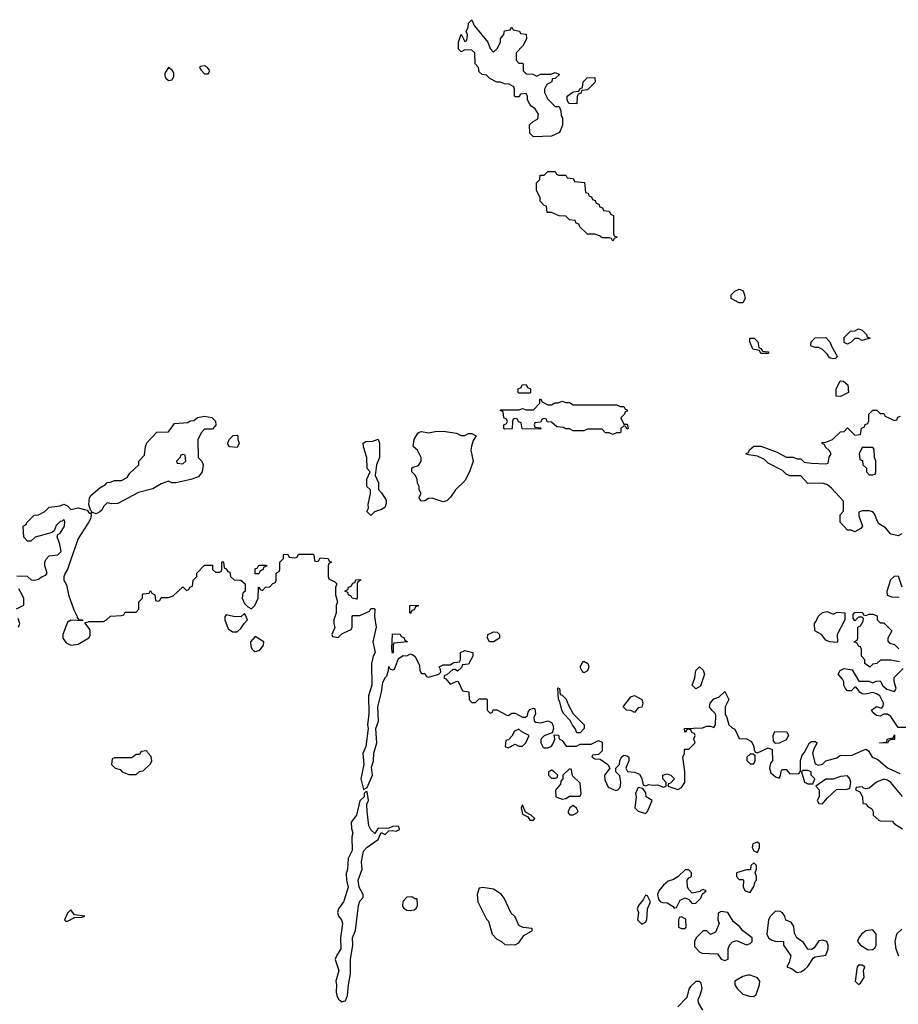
# Model space of a CAD drawing. Header units: inches. Extents: x 2701323 to 2964515, y 494916 to 722124.
# Tile 77 of 256: x 2758206 to 2763071, y 647542 to 652994. Entities that reach past the tile are written whole.
import ezdxf

# ---------------------------------------------------------------- set-up
doc = ezdxf.new("R2010")
doc.units = ezdxf.units.IN
doc.header["$MEASUREMENT"] = 0
for name, color, linetype in [('C7654', 7, 'Continuous'), ('C7655', 7, 'Continuous'), ('C7664', 7, 'Continuous'), ('C7665', 7, 'Continuous')]:
    doc.layers.add(name, color=color, linetype=linetype)

msp = doc.modelspace()

# ---------------------------------------------------------------- linework, layer by layer
at = {"layer": 'C7654', "color": 2, "elevation": 2}
for points in [[(2758190, 649914), (2758247.3, 649912.7), (2758270, 649892), (2758290, 649891.3), (2758310, 649896), (2758330, 649911), (2758350, 649918), (2758359, 649930), (2758345.2, 649970), (2758345.2, 649990), (2758349.2, 650000)], [(2758488.2, 650000), (2758471, 649950), (2758458, 649930), (2758451.1, 649908.9), (2758451, 649890), (2758464.9, 649864.9), (2758477.1, 649810), (2758505.8, 649725.8), (2758524.7, 649690), (2758523.6, 649683.6), (2758532, 649672), (2758554, 649670), (2758554, 649666), (2758490, 649668.7), (2758470, 649658), (2758444.7, 649590), (2758444.7, 649570), (2758463.5, 649543.5), (2758490, 649531.3), (2758530, 649536), (2758588.4, 649571.6), (2758596.4, 649583.6), (2758596.4, 649616.4), (2758566, 649654), (2758590, 649662), (2758670, 649662), (2758686, 649670), (2758708.4, 649691.6), (2758770, 649694), (2758782, 649698), (2758790, 649714), (2758850, 649714), (2758866, 649730), (2758866, 649770), (2758886, 649790), (2758886, 649810), (2758890, 649814), (2758922, 649818), (2758930, 649834), (2758938, 649818), (2758954, 649810), (2758958, 649778), (2758970, 649774), (2758982, 649778), (2758990, 649794), (2759030, 649794), (2759056.4, 649803.6), (2759110, 649854), (2759130, 649834), (2759142, 649838), (2759147.3, 649852.7), (2759162, 649858), (2759166, 649890), (2759186, 649910), (2759186, 649930), (2759230, 649974), (2759272.7, 649972.7), (2759274, 649950), (2759290, 649934), (2759310, 649934), (2759322, 649938), (2759326, 649950), (2759326, 649990), (2759330, 649994), (2759334, 649990), (2759338, 649958), (2759350, 649954), (2759358, 649938), (2759370, 649934), (2759374, 649910), (2759392.7, 649892.7), (2759430.9, 649890.9), (2759454, 649870), (2759454, 649830), (2759441, 649819), (2759438, 649790), (2759450, 649762), (2759470, 649742), (2759490, 649732), (2759508, 649750), (2759526, 649790), (2759527.3, 649852.7), (2759532.7, 649852.7), (2759538, 649838), (2759550, 649834), (2759567.3, 649852.7), (2759590, 649854), (2759607.3, 649872.7), (2759622, 649878), (2759626, 649890), (2759626, 649930), (2759642, 649938), (2759646, 649950), (2759646, 649990), (2759656, 650000)], [(2759837.7, 650000), (2759838, 649998), (2759850, 649994), (2759862, 649998), (2759863, 650000)], [(2759917.3, 650000), (2759918, 649998), (2759932, 649990), (2759918, 649982), (2759914, 649970), (2759914, 649910), (2759918, 649898), (2759950, 649882), (2759962, 649870), (2759954, 649850), (2759954, 649810), (2759964.7, 649770), (2759958, 649750), (2759958, 649710), (2759944.7, 649670), (2759944.7, 649650), (2759951.3, 649628.7), (2759934, 649590), (2759938, 649578), (2759970, 649574), (2759990, 649594), (2760000, 649598.6)], [(2758188.4, 649731.6), (2758228.4, 649751.6), (2758228.4, 649788.4), (2758216.4, 649816.4), (2758202, 649842)], [(2758199, 649630), (2758206, 649650), (2758198.4, 649678.4)], [(2760000, 648113.8), (2759998.8, 648110), (2759970.8, 648070), (2759965.5, 648050), (2759970.8, 648030), (2759986.8, 648010), (2759993, 647990), (2759981.3, 647910), (2759983.7, 647850), (2759959.1, 647810), (2759953, 647790), (2759972.4, 647730), (2759956.3, 647670), (2759960.7, 647650), (2759958.8, 647610), (2759961, 647590), (2759971.3, 647570), (2759990, 647556), (2760000, 647559)]]:
    msp.add_lwpolyline(points, dxfattribs=at)
for points in [[(2759510, 649926), (2759510, 649954), (2759522, 649958), (2759530, 649974), (2759572.7, 649972.7), (2759572.7, 649967.3), (2759558, 649962), (2759552.7, 649947.3), (2759538, 649942), (2759530, 649926)], [(2759450, 649706), (2759430, 649688), (2759390, 649688.7), (2759350, 649698), (2759342, 649690), (2759342, 649670), (2759361, 649621), (2759383.6, 649603.6), (2759410, 649604.7), (2759430, 649622), (2759448.7, 649651.3), (2759468, 649670), (2759456.4, 649696.4)], [(2759510, 649578), (2759484.7, 649550), (2759486.4, 649526.4), (2759491.3, 649510), (2759500.7, 649500.7), (2759510, 649496), (2759530, 649501), (2759542, 649510), (2759555.3, 649530), (2759558, 649550)], [(2758910, 648946), (2758878, 648942), (2758870, 648926), (2758850, 648926), (2758827.3, 648907.3), (2758730, 648906), (2758718, 648902), (2758714, 648870), (2758734, 648850), (2758762, 648842), (2758774, 648830), (2758810, 648814), (2758850, 648814), (2758868.4, 648831.6), (2758890, 648834), (2758930, 648874), (2758938, 648890), (2758933.6, 648913.6), (2758914.6, 648934.6)], [(2758490, 648066), (2758470, 648046), (2758454, 648010), (2758462, 648002), (2758470, 648002), (2758510, 648022), (2758550, 648024.7), (2758566, 648030), (2758510, 648038)]]:
    msp.add_lwpolyline(points, close=True, dxfattribs=at)
at = {"layer": 'C7655', "color": 2}
for points, elevation in [([(2759030, 652728.7), (2759010, 652698), (2759010, 652682), (2759014.8, 652670), (2759030, 652657.3), (2759050, 652661), (2759058.9, 652681.1), (2759058.9, 652698.9), (2759050, 652715.3)], 6), ([(2759230, 652738), (2759204.7, 652735.3), (2759202, 652730), (2759210, 652714), (2759230, 652694), (2759250, 652694), (2759258, 652710), (2759246, 652730)], 6), ([(2759048.9, 650428.9), (2759030, 650438), (2758990, 650424), (2758943.5, 650396.5), (2758863.9, 650376.1), (2758750, 650315.1), (2758712.7, 650312.7), (2758690, 650318), (2758670, 650298), (2758661, 650279), (2758650, 650268), (2758630, 650258), (2758610, 650266), (2758602, 650262), (2758606, 650270), (2758598, 650278), (2758588.7, 650308.7), (2758592.7, 650347.3), (2758600.2, 650359.8), (2758650, 650402), (2758680.4, 650419.6), (2758690, 650432), (2758707.3, 650432.7), (2758730, 650442), (2758770, 650442), (2758800.4, 650459.6), (2758816.4, 650483.6), (2758866, 650530), (2758866, 650550), (2758896.4, 650583.6), (2758902, 650630), (2758909, 650651), (2758966, 650710), (2759030, 650712), (2759062.7, 650757.3), (2759136, 650764), (2759150, 650772), (2759170, 650774), (2759190, 650792), (2759230, 650798), (2759270, 650792), (2759290.9, 650770.9), (2759291.6, 650748.4), (2759272.7, 650727.3), (2759230, 650726), (2759210, 650706), (2759192.7, 650667.3), (2759194, 650570), (2759214, 650550), (2759222, 650530), (2759216, 650490), (2759196.7, 650463.3), (2759152.8, 650447.2), (2759070, 650429)], 2), ([(2759410, 650626), (2759368.4, 650628.4), (2759360.4, 650640.4), (2759358, 650650), (2759366, 650670), (2759388.4, 650691.6), (2759410, 650694), (2759414, 650690), (2759414, 650670), (2759422, 650650)], 2), ([(2759110, 650586), (2759098, 650582), (2759092.7, 650567.3), (2759074, 650550), (2759078, 650538), (2759110, 650534), (2759126, 650550), (2759122, 650582)], 2)]:
    msp.add_lwpolyline(points, close=True, dxfattribs=dict(at, elevation=elevation))
at = {"layer": 'C7655', "color": 2, "elevation": 2}
for points in [[(2758349.2, 650000), (2758352.3, 650007.7), (2758370, 650026), (2758418, 650030), (2758435.3, 650050), (2758429, 650090), (2758414, 650130), (2758416.4, 650143.6), (2758430, 650151.3), (2758453.2, 650190), (2758455.3, 650215.3), (2758450, 650226), (2758442, 650218), (2758430, 650215.3), (2758407.3, 650192.7), (2758396.9, 650163.1), (2758386, 650154), (2758290.9, 650129.1), (2758267.3, 650107.3), (2758250, 650106), (2758228.4, 650128.4), (2758226, 650190), (2758242, 650198), (2758246, 650210), (2758286, 650250), (2758310, 650252), (2758346, 650270), (2758370, 650294), (2758430, 650302), (2758450, 650311), (2758470, 650302), (2758490, 650282), (2758530, 650291.3), (2758578.8, 650278.8), (2758590, 650262), (2758599.6, 650259.6), (2758602, 650250), (2758598, 650230), (2758586.8, 650210), (2758530, 650122), (2758488.2, 650000)], [(2759656, 650000), (2759666, 650010), (2759667.3, 650032.7), (2759690, 650034), (2759698, 650018), (2759730, 650014), (2759742, 650018), (2759750, 650034), (2759830, 650034), (2759834, 650030), (2759837.7, 650000)], [(2759863, 650000), (2759870, 650014), (2759914, 650010), (2759917.3, 650000)]]:
    msp.add_lwpolyline(points, dxfattribs=at)
at = {"layer": 'C7664', "color": 2, "elevation": 2}
for points in [[(2760070, 649786), (2760046, 649790), (2760042, 649802), (2760026, 649810), (2760022, 649822), (2760006, 649830), (2760022, 649838), (2760027.3, 649852.7), (2760042, 649858), (2760050, 649874), (2760062, 649878), (2760067.3, 649892.7), (2760090, 649894), (2760094, 649890), (2760078, 649882), (2760074, 649870), (2760074, 649790)], [(2760370, 649706), (2760366, 649710), (2760366, 649750), (2760412, 649752), (2760412, 649748), (2760398, 649742), (2760390, 649726), (2760378, 649722)], [(2762710, 649702), (2762732.7, 649712.7), (2762774, 649710), (2762774, 649670), (2762732, 649590), (2762734, 649550), (2762730, 649546), (2762688.9, 649548.9), (2762670, 649558), (2762646, 649590), (2762608, 649610), (2762606, 649650), (2762616.4, 649663.6), (2762626, 649690), (2762650, 649712), (2762676.9, 649716.9)], [(2760270, 649486), (2760266, 649510), (2760270, 649594), (2760311.6, 649591.6), (2760318, 649578), (2760332.7, 649572.7), (2760338, 649558), (2760354, 649550), (2760278, 649542), (2760274, 649530), (2760274, 649490)], [(2760830, 649549), (2760808, 649550), (2760795.3, 649570), (2760798, 649590), (2760830, 649604.7), (2760850, 649602), (2760862, 649590), (2760862, 649570)], [(2761330, 649378), (2761318, 649390), (2761308.9, 649408.9), (2761318, 649430), (2761330, 649442), (2761351.3, 649430), (2761358, 649410), (2761350, 649388)], [(2761950, 649288.7), (2761929, 649310), (2761944, 649350), (2761949.4, 649390.6), (2761970, 649411.3), (2761990, 649392), (2761998, 649370), (2761976, 649304)], [(2761290, 649046), (2761282, 649070), (2761266.8, 649086.8), (2761254, 649114), (2761218, 649150), (2761208, 649170), (2761196.4, 649216.4), (2761188.9, 649228.9), (2761186, 649294), (2761194, 649290), (2761198, 649258), (2761210, 649254), (2761230.9, 649230.9), (2761242, 649202), (2761271.1, 649151.1), (2761331.3, 649090), (2761331.3, 649070), (2761310, 649046)], [(2761610, 649158), (2761590, 649168.7), (2761566, 649170), (2761548, 649190), (2761590, 649244.7), (2761610, 649251.3), (2761650.5, 649230.5), (2761656.3, 649210), (2761650, 649188), (2761630, 649184)], [(2760970, 649066), (2760944.7, 649055.3), (2760930, 649026), (2760912.7, 649007.3), (2760898, 649002), (2760894, 648970), (2760910, 648962), (2760950, 648982), (2760970, 648971.3), (2760990, 648971.3), (2761008.7, 648990), (2761026, 649030), (2760986, 649050)], [(2762390, 648986), (2762380.4, 649000.4), (2762378, 649030), (2762387.3, 649052.7), (2762454, 649050), (2762462, 649030), (2762450, 649006), (2762410, 648988)], [(2763010, 648988.7), (2762966, 648990), (2763006, 648994), (2763010, 649012), (2763042, 649018), (2763050, 649034), (2763050, 649008.7), (2763032, 649008), (2763018, 649002)], [(2762250, 648928), (2762232, 648910), (2762232.7, 648892.7), (2762250, 648874), (2762270, 648874), (2762278, 648890), (2762278, 648918), (2762267.3, 648927.3)], [(2761250, 648846), (2761214, 648810), (2761214, 648790), (2761202, 648778), (2761199.6, 648760.4), (2761172.7, 648727.3), (2761174, 648690), (2761210, 648678), (2761230, 648682), (2761250, 648694), (2761310, 648694), (2761315.3, 648710), (2761310, 648766), (2761267.3, 648807.3), (2761262, 648842)], [(2761150, 648838), (2761134, 648830), (2761134, 648810), (2761150, 648794), (2761170, 648794), (2761182, 648798), (2761186, 648810), (2761166, 648830)], [(2762570, 648837.2), (2762543.6, 648836.4), (2762534, 648830), (2762551.6, 648771.6), (2762570, 648762), (2762590, 648762), (2762596.4, 648763.6), (2762608, 648790), (2762588, 648810), (2762588, 648830)], [(2762790, 648808), (2762750, 648804), (2762710, 648788), (2762670, 648788), (2762614, 648750), (2762632, 648730), (2762632, 648690), (2762622, 648670), (2762630, 648654), (2762650, 648652), (2762676.4, 648683.6), (2762728.4, 648731.6), (2762787.3, 648732.7), (2762802, 648738), (2762808, 648770), (2762802, 648790)], [(2761630, 648742), (2761614.8, 648710), (2761618.8, 648690), (2761611.3, 648630), (2761630, 648611.3), (2761670, 648598), (2761682, 648610), (2761708, 648670), (2761674, 648690), (2761672.5, 648712.5), (2761656.4, 648736.4)], [(2760990, 648646), (2760982, 648630), (2760990, 648594), (2761019.8, 648579.8), (2761030, 648562), (2761050, 648562), (2761058, 648570), (2761038, 648590), (2761006, 648606)], [(2761270, 648642), (2761252, 648630), (2761242, 648610), (2761242, 648602), (2761252, 648592), (2761270, 648591.3), (2761290, 648602), (2761298, 648610), (2761288.7, 648628.7)], [(2762290, 648439), (2762264.7, 648430), (2762261, 648410), (2762270, 648392), (2762290, 648382), (2762302, 648410), (2762302, 648430)], [(2762270, 648326), (2762254, 648310), (2762252.7, 648287.3), (2762230, 648286), (2762174, 648270), (2762174, 648250), (2762190, 648234), (2762210, 648234), (2762214, 648230), (2762212, 648190), (2762222, 648170), (2762250, 648162), (2762270, 648194), (2762278, 648222), (2762286, 648230), (2762286, 648250), (2762278, 648270), (2762286, 648290), (2762286, 648310)], [(2761910, 648286), (2761890, 648286), (2761851, 648249), (2761826.4, 648233.6), (2761796.9, 648223.1), (2761770, 648202), (2761744.7, 648170), (2761738, 648150), (2761743.6, 648123.6), (2761751.6, 648111.6), (2761765.4, 648105.4), (2761790, 648104.7), (2761823.6, 648083.6), (2761830, 648074), (2761842, 648078), (2761862, 648118), (2761890, 648132), (2761910, 648122), (2761930, 648101), (2761950, 648102.8), (2761978, 648130), (2761986, 648154), (2762006, 648170), (2761990, 648178), (2761974, 648170), (2761974, 648166), (2761930, 648158), (2761910, 648178), (2761904, 648190), (2761902, 648230), (2761910, 648242), (2761926, 648250), (2761926, 648270)], [(2760378, 648138), (2760350, 648135.3), (2760328.2, 648111.8), (2760325.5, 648085.5), (2760333.7, 648073.7), (2760350, 648064), (2760370, 648061), (2760390, 648064.7), (2760403.1, 648076.9), (2760408.7, 648090), (2760406, 648126), (2760394, 648126)], [(2760770, 648188), (2760750, 648186), (2760738, 648150), (2760742, 648110), (2760790, 648014), (2760802, 648002), (2760822, 647930), (2760845.4, 647905.4), (2760874, 647890), (2760892.7, 647872.7), (2760950, 647872), (2760970, 647882), (2760996.4, 647923.6), (2761046, 647950), (2761042, 647962), (2760992.7, 647967.3), (2760970, 647978), (2760950, 648026), (2760927.3, 648047.3), (2760888.7, 648130), (2760872.5, 648152.5), (2760830, 648179)], [(2761670, 648146), (2761658.8, 648121.2), (2761631.3, 648090), (2761624.7, 648070), (2761631.3, 648050), (2761627.3, 648010), (2761650, 647986), (2761670, 647996), (2761678, 648010), (2761682, 648070), (2761698, 648110), (2761682, 648142)], [(2761870, 648026), (2761858, 648022), (2761852.7, 648007.3), (2761854, 647970), (2761870, 647962), (2761890, 647962), (2761895.3, 647970), (2761893.6, 648013.6)], [(2762090, 648055.3), (2762072.7, 648047.3), (2762072, 648010), (2762078, 647990), (2762058.8, 647941.2), (2762030, 647928.7), (2762010, 647948), (2761990, 647948), (2761952, 647910), (2761942, 647890), (2761942, 647862), (2761971.6, 647831.6), (2761984.7, 647824.7), (2762070, 647822), (2762090, 647792), (2762110, 647784.7), (2762128, 647792), (2762128.7, 647850), (2762135.3, 647870), (2762152.9, 647887.1), (2762175.3, 647895.3), (2762230, 647871.3), (2762250, 647878), (2762262, 647890), (2762262, 647910), (2762210, 647948), (2762192.1, 647972.1), (2762158, 647998), (2762126, 648050)], [(2762390, 648058), (2762362, 648030), (2762351.3, 648010), (2762342, 647930), (2762352, 647910), (2762370, 647898), (2762390, 647892), (2762434, 647890), (2762434, 647870), (2762476, 647810), (2762466, 647774), (2762454, 647750), (2762479.8, 647739.8), (2762510, 647718), (2762530, 647722), (2762550, 647732), (2762570, 647752), (2762601.2, 647798.8), (2762610, 647804.7), (2762670, 647814), (2762682, 647850), (2762682, 647870), (2762675.3, 647890), (2762650, 647897.2), (2762630, 647893.2), (2762604.7, 647855.3), (2762590, 647846), (2762570, 647848), (2762544.7, 647884.7), (2762508, 647910), (2762496.5, 647936.5), (2762492.3, 647972.3), (2762476.5, 647996.5), (2762448, 648008), (2762442, 648030), (2762430, 648048), (2762416.4, 648056.4)], [(2762930, 647954), (2762890, 647948.7), (2762866, 647930), (2762851.3, 647910), (2762844.7, 647890), (2762862, 647870), (2762903.5, 647843.5), (2762930, 647844.7), (2762943.1, 647856.9), (2762948.7, 647870), (2762948, 647930)], [(2762870, 647758), (2762850, 647758), (2762842, 647750), (2762832, 647670), (2762850, 647652), (2762860.4, 647659.6), (2762882, 647690), (2762878, 647730), (2762886, 647750)], [(2762250, 647704), (2762236.9, 647703.1), (2762210, 647695.3), (2762164.7, 647670), (2762164.7, 647650), (2762178, 647630), (2762210, 647598), (2762246.4, 647586.4), (2762270, 647586), (2762283.1, 647596.9), (2762301.2, 647650), (2762304, 647670), (2762290, 647688.7)]]:
    msp.add_lwpolyline(points, close=True, dxfattribs=at)
for points in [[(2763075.3, 649795.3), (2763036.4, 649796.4), (2763010, 649806), (2763008, 649830), (2763030, 649894), (2763050, 649912), (2763070, 649914), (2763090, 649854)], [(2760000, 649598.6), (2760042, 649618), (2760046, 649630), (2760046, 649690), (2760050, 649694), (2760090, 649694), (2760142, 649718), (2760150, 649734), (2760170, 649734), (2760172, 649730), (2760171.3, 649688.7), (2760178.8, 649630), (2760161, 649550), (2760173.4, 649490), (2760162.8, 649470), (2760154, 649430), (2760154.8, 649310), (2760137.3, 649250), (2760139.1, 649150), (2760130.8, 649090), (2760136, 649070), (2760122, 648970), (2760104.9, 648930), (2760111.3, 648870), (2760094, 648790), (2760110, 648732), (2760130, 648742), (2760159, 648810), (2760154.6, 648854.6), (2760165.2, 648890), (2760166.6, 648933.4), (2760182.7, 648990), (2760177.2, 649070), (2760193.2, 649110), (2760189, 649190), (2760209.4, 649270), (2760216.5, 649323.5), (2760230, 649352), (2760239, 649361), (2760248.7, 649390), (2760250, 649412), (2760258, 649398), (2760270, 649394), (2760282, 649398), (2760303.1, 649456.9), (2760330, 649474), (2760350, 649472), (2760370, 649482), (2760379.6, 649479.6), (2760394, 649470), (2760419.6, 649419.6), (2760422, 649390), (2760430, 649374), (2760450, 649374), (2760458, 649358), (2760470, 649354), (2760526, 649370), (2760538, 649382), (2760536.4, 649396.4), (2760528, 649410), (2760550, 649422), (2760590, 649422), (2760610, 649434), (2760642, 649438), (2760647.3, 649452.7), (2760646, 649490), (2760670, 649502), (2760714, 649490), (2760714, 649470), (2760690, 649426), (2760658, 649422), (2760652.7, 649407.3), (2760630, 649386), (2760616.4, 649396.4), (2760603.6, 649396.4), (2760570, 649366), (2760558, 649362), (2760554, 649350), (2760564.7, 649344.7), (2760590, 649314), (2760628.4, 649331.6), (2760634, 649330), (2760658, 649278), (2760692.7, 649272.7), (2760694, 649230), (2760710, 649214), (2760730, 649214), (2760750, 649234), (2760790, 649234), (2760794, 649230), (2760794, 649170), (2760810, 649154), (2760822, 649158), (2760827.3, 649172.7), (2760847.3, 649172.7), (2760903.6, 649143.6), (2760910, 649142), (2760930, 649154), (2760950, 649154), (2760990, 649132), (2761007.3, 649132.7), (2761018, 649142), (2761020.4, 649159.6), (2761030, 649174), (2761050, 649182), (2761058, 649178), (2761062, 649150), (2761052, 649130), (2761054, 649110), (2761063.6, 649103.6), (2761090, 649101), (2761131.3, 649111.3), (2761150, 649102), (2761158, 649090), (2761162, 649070), (2761154, 649046), (2761110, 649028), (2761092, 649010), (2761092, 648990), (2761104.7, 648964.7), (2761110, 648962), (2761130, 648962), (2761150, 648972), (2761158, 648982), (2761168, 649010), (2761166, 649034), (2761190, 649032), (2761192, 649012), (2761210, 649002), (2761231.6, 648971.6), (2761288, 648972), (2761310, 648982), (2761370, 648982), (2761410, 649002), (2761430, 648994), (2761430, 648946), (2761410, 648926), (2761378, 648922), (2761374, 648910), (2761390, 648902), (2761419.6, 648899.6), (2761462, 648870), (2761474, 648850), (2761444.7, 648810), (2761445.4, 648785.4), (2761464.7, 648744.7), (2761506, 648726), (2761518, 648730), (2761530, 648742), (2761534, 648770), (2761528, 648808), (2761506, 648830), (2761506, 648850), (2761526, 648870), (2761528, 648890), (2761538, 648910), (2761550, 648922), (2761570, 648918), (2761578, 648910), (2761578, 648890), (2761562, 648850), (2761571.1, 648831.1), (2761610, 648828.2), (2761637.1, 648817.1), (2761650, 648792), (2761658, 648758), (2761670, 648751), (2761690, 648758.8), (2761710, 648754.8), (2761738, 648758), (2761770, 648744.7), (2761786, 648750), (2761786, 648770), (2761766, 648790), (2761766, 648810), (2761790, 648818), (2761812, 648810), (2761831.3, 648790), (2761810, 648766), (2761798, 648762), (2761794, 648750), (2761850, 648732), (2761870, 648742), (2761888, 648770), (2761888.7, 648830), (2761878, 648910), (2761886, 648930), (2761886, 648950), (2761890, 648954), (2761910, 648954), (2761946, 648990), (2761938, 649010), (2761946, 649030), (2761942, 649042), (2761930, 649046), (2761922, 649062), (2761910, 649066), (2761898, 649062), (2761894, 649050), (2761888.4, 649048.4), (2761886, 649070), (2761987.3, 649072.7), (2762010, 649082), (2762030, 649082), (2762050, 649074), (2762058, 649090), (2762060.4, 649140.4), (2762058, 649150), (2762038, 649170), (2762026, 649190), (2762028, 649210), (2762050, 649234), (2762076.4, 649243.6), (2762110, 649274), (2762131.3, 649230), (2762112, 649190), (2762111.3, 649170), (2762112, 649150), (2762122, 649130), (2762132, 649090), (2762150, 649072), (2762164.7, 649064.7), (2762190, 649014), (2762230, 649012), (2762257.3, 648997.3), (2762271.3, 648970), (2762272, 648952), (2762278, 648938), (2762290, 648934), (2762350, 648962), (2762372, 648952), (2762374, 648890), (2762363.6, 648876.4), (2762358, 648850), (2762364.5, 648824.5), (2762390, 648802), (2762410, 648794), (2762416.4, 648803.6), (2762424, 648836), (2762430, 648842), (2762450, 648842), (2762470, 648818), (2762519.3, 648820.7), (2762529, 648831), (2762528.9, 648891.1), (2762538, 648922), (2762550, 648934), (2762578, 648990), (2762590, 648998), (2762610, 648998), (2762622, 648990), (2762603.6, 648956.4), (2762596, 648930), (2762610, 648874), (2762626.8, 648866.8), (2762650, 648871.3), (2762669.4, 648890.6), (2762730, 648906.8), (2762750, 648921), (2762810, 648919.3), (2762890, 648954), (2762904.7, 648944.7), (2762926, 648910), (2762956.8, 648896.8), (2763010, 648851), (2763079.8, 648819.8)], [(2763078, 649438), (2763030, 649448), (2762972.7, 649447.3), (2762951.6, 649428.4), (2762930, 649426), (2762912, 649408), (2762886, 649430), (2762886, 649450), (2762866, 649470), (2762867.3, 649507.3), (2762862, 649522), (2762850, 649526), (2762842, 649542), (2762826, 649550), (2762842, 649558), (2762846, 649570), (2762846, 649630), (2762862, 649638), (2762876.4, 649663.6), (2762878, 649678), (2762870, 649686), (2762850, 649686), (2762830, 649666), (2762820.4, 649680.4), (2762820.4, 649699.6), (2762830, 649712), (2762850, 649714), (2762871.6, 649711.6), (2762878, 649698), (2762890, 649694), (2762910, 649702), (2762930, 649702), (2762952.7, 649692.7), (2762954, 649670), (2762970, 649654), (2762990, 649654), (2763034, 649610), (2763012, 649570), (2763012.7, 649552.7), (2763022, 649542), (2763050, 649534), (2763074, 649510)], [(2763115.3, 649075.3), (2763070, 649075.3), (2763030, 649135.3), (2763010, 649148.7), (2762990, 649148.7), (2762970, 649138), (2762950, 649142), (2762930, 649158), (2762922, 649170), (2762950, 649191.3), (2762978, 649182), (2762987.3, 649192.7), (2762988, 649210), (2762968, 649250), (2762950, 649262), (2762930, 649268), (2762890, 649259), (2762870, 649262), (2762858, 649270), (2762838, 649298), (2762830, 649298), (2762810, 649278), (2762790, 649278), (2762778, 649290), (2762768.9, 649308.9), (2762768.4, 649328.4), (2762762, 649342), (2762738, 649370), (2762748, 649390), (2762770, 649401), (2762814.8, 649394.8), (2762852, 649332), (2762910, 649332), (2762930, 649322), (2762948.4, 649331.6), (2762970, 649334), (2762984.7, 649304.7), (2763006.4, 649286.4), (2763050, 649274), (2763058, 649290), (2763048, 649330), (2763048, 649352), (2763098, 649402)], [(2763093.2, 648693.2), (2763028.7, 648770), (2763010, 648784), (2762990, 648789.2), (2762950, 648772.7), (2762910, 648739), (2762890, 648735.3), (2762878, 648738), (2762870, 648746), (2762838, 648742), (2762834, 648730), (2762858, 648718), (2762871.6, 648691.6), (2762874, 648654), (2762890, 648652), (2762899.6, 648639.6), (2762923.6, 648623.6), (2762932, 648610), (2762932, 648590), (2762962, 648562), (2762970, 648558), (2763036, 648556), (2763050, 648542), (2763094, 648514)], [(2760000, 647559), (2760010, 647562), (2760021.2, 647590), (2760026, 647650), (2760038.4, 647710), (2760038.4, 647790), (2760049.6, 647870), (2760049.5, 647910), (2760064.5, 647950), (2760081.2, 648090), (2760090, 648114), (2760107.3, 648132.7), (2760108, 648150), (2760085.2, 648190), (2760079.3, 648230), (2760102, 648290), (2760099, 648330), (2760109.2, 648390), (2760130, 648412), (2760190, 648454), (2760207.3, 648492.7), (2760230, 648482), (2760250, 648502), (2760270, 648504.7), (2760290, 648501), (2760308, 648510), (2760306, 648526), (2760290, 648528), (2760272.7, 648527.3), (2760243.6, 648516.4), (2760190, 648518), (2760172, 648488), (2760150, 648508), (2760139, 648530), (2760129, 648610), (2760128, 648650), (2760137.2, 648670), (2760130, 648718), (2760122, 648718), (2760114, 648710), (2760114, 648690), (2760090, 648668), (2760070.8, 648590), (2760042, 648550), (2760043.6, 648516.4), (2760050.8, 648490), (2760044.7, 648470), (2760046.4, 648393.6), (2760024.7, 648350), (2760021, 648290), (2760014.4, 648265.6), (2760014.8, 648230), (2760024, 648190), (2760000, 648113.8)], [(2763090, 647958), (2763061, 647930), (2763050.8, 647890), (2763056, 647850), (2763071.1, 647811.1)], [(2761988.7, 647510), (2761964, 647550), (2761962, 647570), (2761972.5, 647587.5), (2761984, 647630), (2761979, 647659), (2761970, 647668), (2761950, 647668), (2761919.6, 647640.4), (2761910, 647626), (2761899.8, 647580.2), (2761850, 647528)]]:
    msp.add_lwpolyline(points, dxfattribs=at)
at = {"layer": 'C7665', "color": 2, "elevation": 2}
for points in [[(2760830, 652814), (2760850, 652834), (2760868, 652870), (2760868, 652890), (2760887.3, 652912.7), (2760890, 652932), (2760922, 652938), (2760930, 652952), (2760938, 652938), (2760974, 652930), (2760978, 652918), (2761010, 652914), (2761011.1, 652888.9), (2760990.9, 652849.1), (2760954, 652810), (2760954, 652770), (2760970, 652754), (2760990, 652754), (2760994, 652750), (2760994, 652710), (2761010, 652694), (2761047.3, 652692.7), (2761070, 652682), (2761090, 652692), (2761147.3, 652692.7), (2761170, 652702), (2761194, 652690), (2761171.6, 652668.4), (2761154, 652666), (2761152, 652650), (2761124.7, 652635.3), (2761112, 652610), (2761112, 652590), (2761130, 652554), (2761170, 652514), (2761192.7, 652512.7), (2761202, 652490), (2761203.6, 652463.6), (2761212, 652450), (2761212, 652410), (2761194, 652370), (2761150, 652348.7), (2761050, 652346), (2761030, 652366), (2761029, 652411), (2761048.9, 652431.1), (2761074.6, 652445.4), (2761078, 652470), (2761060.4, 652500.4), (2761036.4, 652516.4), (2761030, 652526), (2761018, 652550), (2761018, 652570), (2761010, 652586), (2760978, 652582), (2760970, 652566), (2760950, 652566), (2760946, 652570), (2760946, 652610), (2760942, 652622), (2760916.4, 652636.4), (2760890, 652638), (2760867.3, 652647.3), (2760848.4, 652648.4), (2760808.4, 652668.4), (2760790, 652686), (2760766, 652690), (2760750, 652706), (2760746, 652730), (2760728, 652750), (2760726, 652810), (2760710, 652826), (2760670, 652828), (2760650, 652815.3), (2760635.3, 652830), (2760635.3, 652870), (2760650, 652914), (2760670, 652874), (2760682, 652878), (2760686, 652910), (2760678, 652930), (2760688.7, 652951.3), (2760690, 652974), (2760710, 652994), (2760722, 652962), (2760798, 652870), (2760810, 652834)], [(2761290, 652528), (2761246, 652530), (2761238, 652550), (2761238, 652570), (2761270, 652594), (2761302, 652598), (2761308, 652612), (2761322, 652618), (2761326, 652650), (2761347.3, 652672.7), (2761390, 652674), (2761392.7, 652647.3), (2761350, 652606), (2761318, 652602), (2761312, 652588), (2761298, 652582), (2761292.7, 652567.3)], [(2761190, 652134), (2761230, 652134), (2761238, 652118), (2761270, 652114), (2761278, 652098), (2761332.7, 652092.7), (2761338, 652038), (2761352.7, 652032.7), (2761358, 652018), (2761372.7, 652012.7), (2761378, 651998), (2761392, 651992), (2761398, 651978), (2761412.7, 651972.7), (2761418, 651958), (2761432.7, 651952.7), (2761438, 651938), (2761470, 651934), (2761478, 651918), (2761494, 651910), (2761494, 651810), (2761498, 651798), (2761514, 651790), (2761498, 651782), (2761490, 651768), (2761482, 651782), (2761470, 651786), (2761430, 651786), (2761416.4, 651796.4), (2761390, 651806), (2761350, 651806), (2761307.3, 651847.3), (2761302, 651862), (2761287.3, 651867.3), (2761282, 651882), (2761250, 651886), (2761230, 651906), (2761192.7, 651907.3), (2761150, 651926), (2761127.3, 651927.3), (2761122, 651962), (2761110, 651966), (2761088.4, 651988.4), (2761087.3, 652007.3), (2761068, 652050), (2761068, 652090), (2761086, 652110), (2761087.3, 652132.7), (2761110, 652134), (2761130, 652154), (2761170, 652154), (2761178, 652138)], [(2762190, 651426), (2762146, 651450), (2762146, 651470), (2762166, 651490), (2762190, 651502), (2762210, 651494), (2762216.9, 651476.9), (2762222, 651450), (2762210, 651426)], [(2762870, 651218), (2762850, 651228), (2762830, 651228), (2762810, 651208), (2762790, 651198), (2762770, 651206), (2762770, 651234), (2762806, 651270), (2762830, 651272), (2762850, 651282), (2762870, 651274), (2762894, 651250), (2762898, 651238), (2762914, 651230)], [(2762310, 651146), (2762302, 651162), (2762266, 651170), (2762248, 651210), (2762248, 651230), (2762272, 651230), (2762292, 651210), (2762298, 651178), (2762310, 651174), (2762318, 651158), (2762350, 651154), (2762354, 651150), (2762350, 651146)], [(2762710, 651115.3), (2762690, 651122), (2762679.3, 651139.3), (2762650, 651168.7), (2762630, 651178), (2762610, 651178), (2762590, 651186), (2762586, 651190), (2762588, 651210), (2762610, 651232), (2762670, 651234), (2762691, 651211), (2762702, 651182), (2762732, 651130), (2762730, 651126), (2762722, 651118)], [(2760970, 650926), (2760966, 650930), (2760966, 650950), (2760982, 650958), (2760987.3, 650972.7), (2761010, 650974), (2761018, 650958), (2761034, 650950), (2761034, 650930), (2761030, 650926)], [(2762750, 650908), (2762726, 650910), (2762727.3, 650947.3), (2762746, 650990), (2762750, 650994), (2762767.3, 650992.7), (2762791.6, 650971.6), (2762794, 650930)], [(2761130, 650862), (2761150, 650862), (2761168.4, 650871.6), (2761187.3, 650872.7), (2761210, 650882), (2761230, 650874), (2761250, 650874), (2761270, 650862), (2761510, 650862), (2761530, 650852), (2761551.6, 650851.6), (2761558, 650838), (2761570, 650834), (2761570.7, 650830.7), (2761570, 650826), (2761558, 650822), (2761554, 650810), (2761534, 650790), (2761550, 650754), (2761570, 650754), (2761574, 650730), (2761567.3, 650727.3), (2761562, 650742), (2761550, 650746), (2761534, 650730), (2761534, 650710), (2761530, 650706), (2761510, 650706), (2761490, 650698), (2761470, 650706), (2761450, 650706), (2761430, 650726), (2761350, 650726), (2761330, 650718), (2761270, 650718), (2761250, 650728), (2761228.4, 650728.4), (2761216.4, 650736.4), (2761180.4, 650740.4), (2761150, 650766), (2761127.3, 650767.3), (2761122, 650782), (2761110, 650786), (2761098, 650782), (2761090, 650766), (2761058, 650762), (2761054, 650750), (2761058, 650738), (2761090, 650734), (2761094, 650730), (2761090, 650726), (2760988.4, 650728.4), (2760982, 650762), (2760967.3, 650767.3), (2760962, 650782), (2760950, 650786), (2760938, 650782), (2760934, 650770), (2760932, 650728), (2760890, 650726), (2760886, 650730), (2760886, 650750), (2760902, 650758), (2760906, 650770), (2760902, 650782), (2760886, 650790), (2760882, 650822), (2760866, 650830), (2760870, 650834), (2760970, 650834), (2760990, 650842), (2761010, 650834), (2761050, 650834), (2761086, 650870), (2761086, 650890), (2761090, 650894), (2761098, 650878)], [(2760650, 650692), (2760670, 650692), (2760690, 650702), (2760710, 650702), (2760734, 650690), (2760716, 650664), (2760707.1, 650632.9), (2760704, 650610), (2760717.3, 650550), (2760696.3, 650490), (2760670, 650441.2), (2760618, 650390), (2760590.6, 650349.4), (2760570, 650329), (2760550, 650325.2), (2760490, 650344), (2760470, 650342), (2760450, 650329), (2760430, 650328), (2760420.4, 650340.4), (2760418, 650350), (2760428, 650370), (2760418, 650390), (2760418, 650410), (2760408.4, 650428.4), (2760407.3, 650447.3), (2760398, 650470), (2760378, 650490), (2760378, 650510), (2760384, 650516), (2760414, 650526), (2760428.7, 650550), (2760429, 650570), (2760416.5, 650596.5), (2760408.7, 650610), (2760385.2, 650630), (2760389.3, 650670), (2760410, 650704.7), (2760418, 650710), (2760430, 650714), (2760470, 650706), (2760505.6, 650714.4), (2760550, 650716), (2760623.6, 650703.6)], [(2760150, 650248), (2760128.7, 650270), (2760138, 650290), (2760135.3, 650310), (2760148.7, 650370), (2760148, 650390), (2760128.7, 650410), (2760128, 650450), (2760146, 650490), (2760128.9, 650508.9), (2760128, 650570), (2760108.9, 650628.9), (2760108, 650650), (2760122, 650658), (2760160.4, 650659.6), (2760190, 650671.3), (2760198, 650650), (2760198, 650570), (2760182, 650530), (2760174, 650470), (2760192, 650430), (2760192.7, 650392.7), (2760210, 650374), (2760234.4, 650334.4), (2760235.3, 650315.3), (2760226.8, 650293.2), (2760210, 650282), (2760170, 650268)], [(2762930, 650626), (2762870, 650626), (2762854, 650590), (2762858, 650558), (2762872.7, 650552.7), (2762874, 650530), (2762894, 650510), (2762894, 650490), (2762910, 650474), (2762930, 650474), (2762942, 650478), (2762946, 650490), (2762946, 650550), (2762938, 650570), (2762936.4, 650616.4)]]:
    msp.add_lwpolyline(points, close=True, dxfattribs=at)
msp.add_lwpolyline([(2763090, 650148), (2763070, 650135.3), (2763030, 650146), (2763000.4, 650180.4), (2762963.1, 650203.1), (2762954.6, 650214.6), (2762938, 650258), (2762930, 650268), (2762910, 650275.3), (2762870, 650275.3), (2762852.7, 650267.3), (2762852.7, 650247.3), (2762872, 650190), (2762863.6, 650176.4), (2762830, 650158), (2762810, 650168), (2762790, 650168), (2762748.4, 650211.6), (2762748.4, 650251.6), (2762767.3, 650272.7), (2762767.3, 650327.3), (2762700.4, 650400.4), (2762678, 650418), (2762650, 650428), (2762570, 650426), (2762530, 650468), (2762470, 650468), (2762450, 650478), (2762430, 650498), (2762350, 650538), (2762330, 650558), (2762290, 650578), (2762230, 650586), (2762227.3, 650592.7), (2762242, 650598), (2762247.3, 650612.7), (2762270, 650632), (2762310, 650632), (2762399.6, 650599.6), (2762450, 650572), (2762488.4, 650571.6), (2762510, 650562), (2762530, 650562), (2762550, 650544.7), (2762590, 650538), (2762670, 650534), (2762682, 650538), (2762688.4, 650571.6), (2762698, 650590), (2762690, 650606), (2762667.3, 650627.3), (2762662, 650642), (2762650, 650646), (2762647.3, 650652.7), (2762670, 650654), (2762706, 650670), (2762750, 650712), (2762770, 650714), (2762790, 650734), (2762830, 650694), (2762862, 650698), (2762867.3, 650732.7), (2762882, 650738), (2762887.3, 650752.7), (2762902, 650758), (2762907.3, 650772.7), (2762908, 650810), (2762930, 650832), (2762951.6, 650831.6), (2762970, 650814), (2762990, 650814), (2762998, 650798), (2763050, 650774), (2763062, 650778), (2763067.3, 650792.7), (2763082, 650798)], dxfattribs=at)

doc.saveas('drawing.dxf')
